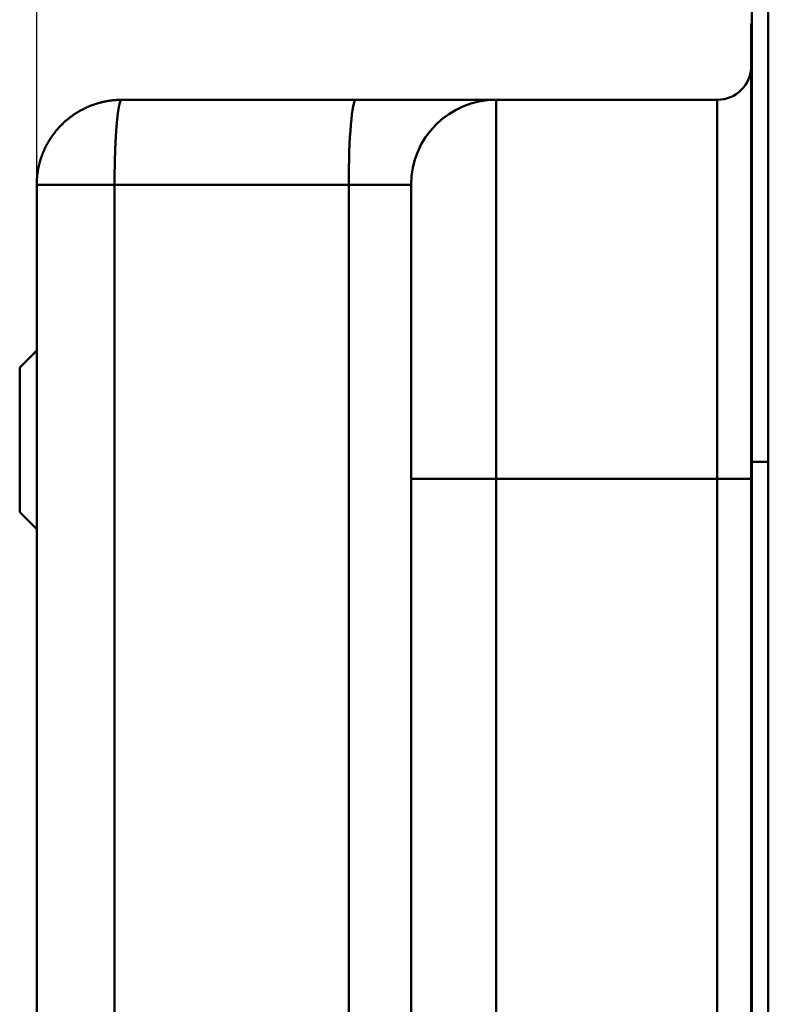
# Model space of a CAD drawing. Header units: millimetres. Extents: x 20 to 833, y 20 to 574.
# Tile 15 of 19: x 380 to 424, y 458 to 516. Entities that reach past the tile are written whole.
import ezdxf

# ---------------------------------------------------------------- set-up
doc = ezdxf.new("R2010")
doc.units = ezdxf.units.MM
doc.header["$LTSCALE"] = 2
for name, color, linetype, lineweight in [('Bemaßungen(DIN)', 7, 'Continuous', 25), ('Sichtbare Kanten(DIN)', 7, 'Continuous', 50), ('Sichtbare tangentiale Kanten(DIN)', 7, 'Continuous', 50)]:
    doc.layers.add(name, color=color, linetype=linetype, lineweight=lineweight)
doc.styles.add('STANDARD-DIN~0', font='arial.ttf')
doc.dimstyles.new('CAD-LAN', dxfattribs={"dimscale": 2, "dimtxt": 3.5, "dimasz": 2.5, "dimexe": 3.175, "dimexo": 0, "dimgap": 0.8, "dimtad": 1, "dimrnd": 1e-08, "dimtxsty": 'STANDARD-DIN~0', "dimcen": 0.09, "dimdle": 10, "dimclrd": 250, "dimclre": 250, "dimclrt": 250, "dimadec": 0, "dimazin": 2, "dimtfac": 1, "dimtmove": 0, "dimatfit": 3, "dimfxl": 1, "dimtolj": 1, "dimtzin": 0, "dimlwd": 25, "dimlwe": 25, "dimarcsym": 0})

# ---------------------------------------------------------------- blocks, each defined once
blk = doc.blocks.new('*D19')
at = {"layer": 'Bemaßungen(DIN)', "color": 250, "linetype": 'Continuous', "lineweight": 25, "true_color": 0x3f3f3f, "transparency": 16777216}
for p, q in [((380.688, 506.048), (380.688, 542.898)), ((422.718, 516.548), (422.718, 542.898)), ((385.688, 536.548), (417.718, 536.548))]:
    blk.add_line(p, q, dxfattribs=at)
at = {"layer": 'Bemaßungen(DIN)', "color": 250, "linetype": 'Continuous', "true_color": 0x3f3f3f, "transparency": 16777216}
for points in [[(385.688, 537.381), (385.688, 535.715), (380.688, 536.548)], [(417.718, 537.381), (417.718, 535.715), (422.718, 536.548)]]:
    blk.add_solid(points, dxfattribs=at)
at = {"layer": 'Defpoints', "color": 0, "linetype": 'Continuous', "transparency": 16777216}
for p in [(422.718, 536.548), (422.718, 516.548), (380.688, 506.048)]:
    blk.add_point(p, dxfattribs=at)
at = {"layer": 'Bemaßungen(DIN)', "color": 250, "linetype": 'Continuous', "lineweight": 25, "true_color": 0x3f3f3f, "transparency": 16777216, "insert": (396.585, 545.177), "char_height": 7, "attachment_point": 1, "style": 'STANDARD-DIN~0'}
blk.add_mtext('\\A1;42', dxfattribs=at)

msp = doc.modelspace()

# ---------------------------------------------------------------- linework, layer by layer
at = {"layer": 'Sichtbare Kanten(DIN)'}
for p, q in [((422.718, 489.764), (422.718, 516.548)), ((423.688, 516.548), (423.688, 489.764)), ((422.688, 489.764), (422.688, 515.548)), ((422.718, 515.548), (422.688, 515.548)), ((399.455, 511.048), (385.688, 511.048)), ((407.688, 511.048), (399.455, 511.048)), ((420.688, 511.048), (407.688, 511.048)), ((380.688, 506.048), (380.688, 282.048)), ((379.688, 495.298), (380.688, 496.298)), ((379.688, 486.798), (379.688, 495.298)), ((422.688, 298.332), (422.688, 489.764)), ((422.718, 298.332), (422.718, 489.764)), ((423.688, 489.764), (423.688, 298.332)), ((402.688, 488.764), (402.688, 299.332)), ((379.688, 486.798), (380.688, 485.798))]:
    msp.add_line(p, q, dxfattribs=at)
for points, degree in [([(420.688, 511.048), (421.793, 511.048), (422.688, 511.943), (422.688, 513.047)], 3), ([(380.688, 506.048), (380.688, 506.151), (380.693, 506.357), (380.717, 506.662), (380.778, 507.06), (380.902, 507.54), (381.071, 508), (381.282, 508.437), (381.533, 508.85), (381.821, 509.236), (382.145, 509.592), (382.5, 509.915), (382.886, 510.203), (383.299, 510.454), (383.736, 510.666), (384.196, 510.834), (384.676, 510.958), (385.074, 511.019), (385.379, 511.043), (385.585, 511.048), (385.688, 511.048)], 5), ([(407.688, 511.048), (404.927, 511.048), (402.688, 508.809), (402.688, 506.048)], 3)]:
    msp.add_open_spline(points, degree=degree, dxfattribs=at)
msp.add_open_spline([(402.688, 506.048), (402.688, 506.048), (402.688, 506.048), (402.688, 506.047), (402.688, 506.047), (402.688, 506.047), (402.688, 506.047), (402.688, 506.046), (402.688, 506.046), (402.688, 506.046), (402.688, 506.045), (402.688, 506.043), (402.688, 506.042), (402.688, 506.041), (402.688, 506.039), (402.688, 506.038), (402.688, 506.036), (402.688, 506.033), (402.688, 506.029), (402.688, 506.027), (402.688, 506.025), (402.688, 506.023), (402.688, 506.021), (402.688, 506.018), (402.688, 506.016), (402.688, 506.005), (402.688, 505.991), (402.688, 505.972), (402.688, 505.972), (402.688, 505.972), (402.688, 505.971), (402.688, 505.933), (402.688, 505.879), (402.688, 505.8), (402.688, 505.799), (402.688, 505.798), (402.688, 505.796), (402.688, 505.716), (402.688, 505.612), (402.688, 505.478), (402.688, 505.476), (402.688, 505.475), (402.688, 505.474), (402.688, 505.338), (402.688, 505.169), (402.688, 504.969), (402.688, 504.968), (402.688, 504.967), (402.688, 504.966), (402.688, 504.763), (402.688, 504.525), (402.688, 504.252), (402.688, 503.98), (402.688, 503.672), (402.688, 503.33), (402.688, 502.989), (402.688, 502.613), (402.688, 502.206), (402.688, 501.8), (402.688, 501.36), (402.688, 500.894), (402.688, 500.431), (402.688, 499.936), (402.688, 499.422), (402.688, 498.909), (402.688, 498.37), (402.688, 497.818), (402.688, 497.266), (402.688, 496.692), (402.688, 496.113), (402.688, 496.108), (402.688, 496.104), (402.688, 496.1), (402.688, 495.521), (402.688, 494.929), (402.688, 494.335), (402.688, 494.327), (402.688, 494.318), (402.688, 494.309), (402.688, 493.712), (402.688, 493.11), (402.688, 492.484), (402.688, 492.477), (402.688, 492.469), (402.688, 492.462), (402.688, 492.151), (402.688, 491.849), (402.688, 491.541), (402.688, 491.223), (402.688, 490.907), (402.688, 490.592), (402.688, 489.981), (402.688, 489.371), (402.688, 488.764)], degree=3, knots=[3.87954, 3.87954, 3.87954, 3.87954, 3.95008, 3.95008, 3.95008, 3.972908, 3.972908, 3.972908, 3.995737, 3.995737, 3.995737, 4.041394, 4.041394, 4.041394, 4.064223, 4.064223, 4.064223, 4.110365, 4.110365, 4.110365, 4.133436, 4.133436, 4.133436, 4.156507, 4.156507, 4.156507, 4.246692, 4.246692, 4.246692, 4.248791, 4.248791, 4.248791, 4.43012, 4.43012, 4.43012, 4.432832, 4.432832, 4.432832, 4.615393, 4.615393, 4.615393, 4.617009, 4.617009, 4.617009, 4.801525, 4.801525, 4.801525, 4.802599, 4.802599, 4.802599, 4.988647, 4.988647, 4.988647, 5.174237, 5.174237, 5.174237, 5.359334, 5.359334, 5.359334, 5.543957, 5.543957, 5.543957, 5.727686, 5.727686, 5.727686, 5.910705, 5.910705, 5.910705, 6.093662, 6.093662, 6.093662, 6.095004, 6.095004, 6.095004, 6.27765, 6.27765, 6.27765, 6.280294, 6.280294, 6.280294, 6.463863, 6.463863, 6.463863, 6.466027, 6.466027, 6.466027, 6.557477, 6.557477, 6.557477, 6.651525, 6.651525, 6.651525, 6.833961, 6.833961, 6.833961, 6.833961], dxfattribs=at)
at = {"layer": 'Sichtbare tangentiale Kanten(DIN)'}
for p, q in [((407.688, 511.048), (407.688, 488.764)), ((420.688, 488.764), (420.688, 511.048)), ((385.262, 506.048), (399.029, 506.048)), ((385.262, 282.048), (385.262, 506.048)), ((399.029, 506.048), (399.029, 282.048)), ((422.718, 489.764), (422.688, 489.764)), ((423.688, 489.764), (422.718, 489.764)), ((407.688, 488.764), (407.688, 299.332)), ((420.688, 488.764), (407.688, 488.764)), ((420.688, 488.764), (420.688, 488.764)), ((420.688, 299.332), (420.688, 488.764))]:
    msp.add_line(p, q, dxfattribs=at)
for points, degree in [([(385.688, 511.048), (385.679, 511.048), (385.662, 511.043), (385.636, 511.019), (385.602, 510.958), (385.561, 510.834), (385.522, 510.666), (385.485, 510.454), (385.45, 510.203), (385.417, 509.915), (385.386, 509.592), (385.359, 509.236), (385.334, 508.85), (385.313, 508.437), (385.295, 508), (385.281, 507.54), (385.27, 507.06), (385.265, 506.662), (385.263, 506.357), (385.262, 506.151), (385.262, 506.048)], 5), ([(399.455, 511.048), (399.219, 511.048), (399.029, 508.809), (399.029, 506.048)], 3), ([(385.262, 506.048), (385.165, 506.048), (384.973, 506.048), (384.688, 506.048), (384.319, 506.048), (383.875, 506.048), (383.451, 506.048), (383.049, 506.048), (382.672, 506.048), (382.321, 506.048), (381.998, 506.048), (381.705, 506.048), (381.445, 506.048), (381.219, 506.048), (381.03, 506.048), (380.879, 506.048), (380.768, 506.048), (380.714, 506.048), (380.693, 506.048), (380.688, 506.048), (380.688, 506.048)], 5), ([(399.029, 506.048), (401.098, 506.048), (402.688, 506.048), (402.688, 506.048)], 3), ([(407.688, 488.764), (404.927, 488.764), (402.688, 488.764), (402.688, 488.764)], 3), ([(420.688, 488.764), (421.793, 488.764), (422.688, 488.764), (422.688, 488.764)], 3)]:
    msp.add_open_spline(points, degree=degree, dxfattribs=at)

# ---------------------------------------------------------------- dimensions: what is measured, and where the dimension line sits
at = {"layer": 'Bemaßungen(DIN)', "color": 250, "linetype": 'Continuous', "lineweight": 25, "true_color": 0x3f3f3f}
dim = msp.add_linear_dim(base=(422.718, 536.548), p1=(380.688, 506.048), p2=(422.718, 516.548), angle=180, dimstyle='CAD-LAN', override={"dimgap": 0.8, "dimdec": 0, "dimtol": 0, "dimlim": 0, "dimtp": 0, "dimtm": 0, "dimtdec": 2, "dimtofl": 0, "dimatfit": 1}, dxfattribs=at)
dim.commit()
dim.dimension.update_dxf_attribs({"geometry": '*D19', "text_midpoint": (401.703, 536.548), "dimtype": 160})

doc.saveas('drawing.dxf')
